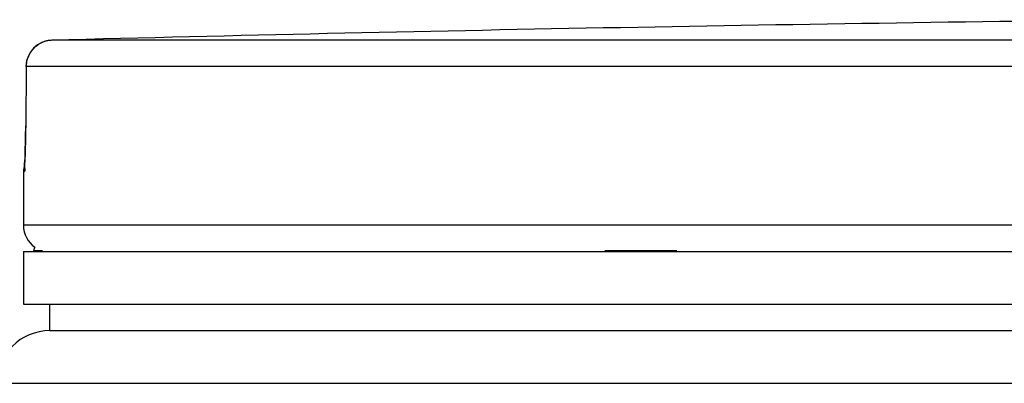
# Model space of a CAD drawing. Header units: millimetres. Extents: x 0 to 420, y 0 to 297.
# Tile 28 of 34: x 338.92 to 342.09, y 268.46 to 269.64. Entities that reach past the tile are written whole.
import ezdxf

# ---------------------------------------------------------------- set-up
doc = ezdxf.new("R2010")
doc.units = ezdxf.units.MM
doc.header["$LTSCALE"] = 23.1
doc.layers.get('0').update_dxf_attribs({"linetype": 'CONTINUOUS'})
doc.layers.add('01_GLOBAL', color=7, linetype='CONTINUOUS')

msp = doc.modelspace()

# ---------------------------------------------------------------- linework, layer by layer
at = {"color": 9, "linetype": 'Continuous'}
for p, q in [((345.0587, 269.5699), (339.0202, 269.5699)), ((338.9375, 269.4849), (338.9363, 269.2938)), ((338.9375, 269.4849), (338.9374, 269.4855)), ((345.0544, 269.4849), (338.9375, 269.4849)), ((338.9363, 269.2938), (338.9362, 269.2943)), ((338.9303, 269.1447), (338.9288, 269.1447)), ((351.8488, 268.9727), (338.9288, 268.9727)), ((338.9628, 268.8911), (338.9903, 268.8911)), ((340.8051, 268.8911), (341.0373, 268.8911))]:
    msp.add_line(p, q, dxfattribs=at)
at = {"color": 7, "linetype": 'Continuous'}
for p, q in [((338.9374, 269.4855), (338.9362, 269.2943)), ((338.9362, 269.2943), (338.9361, 269.2783)), ((338.9359, 269.2638), (338.9356, 269.2499)), ((338.9361, 269.2783), (338.9359, 269.2638)), ((338.9353, 269.2367), (338.935, 269.2243)), ((338.9356, 269.2499), (338.9353, 269.2367)), ((338.9343, 269.2023), (338.9339, 269.1928)), ((338.9347, 269.2128), (338.9343, 269.2023)), ((338.935, 269.2243), (338.9347, 269.2128)), ((338.9339, 269.1928), (338.9335, 269.1844)), ((338.9288, 269.1447), (338.9288, 268.9727)), ((338.9288, 268.8877), (338.9288, 268.7177)), ((338.9288, 268.8877), (351.8488, 268.8877)), ((338.9628, 268.8877), (338.9628, 268.8911)), ((338.9288, 268.7177), (351.8488, 268.7177)), ((339.0138, 268.6327), (339.0138, 268.7177)), ((339.0138, 268.6327), (351.7638, 268.6327))]:
    msp.add_line(p, q, dxfattribs=at)
for points in [[(338.9329, 269.1739), (338.9326, 269.1684), (338.9324, 269.1661), (338.9323, 269.164), (338.9321, 269.1623), (338.932, 269.1609), (338.9319, 269.1599), (338.9319, 269.1596)], [(338.9335, 269.1844), (338.9331, 269.1771), (338.9329, 269.1739)]]:
    msp.add_lwpolyline(points, dxfattribs=at)
for centre, radius, start, end in [((345.3888, 24.1302), 245.5223, 90.655481, 91.486375), ((339.0224, 269.4849), 0.085, 91.4864, 179.6289), ((339.0138, 269.1447), 0.085, 163.0533, 180), ((339.0138, 268.9727), 0.085, 180, 235.7356), ((338.9849, 268.8911), 0.0221, 148.6217, 180)]:
    msp.add_arc(centre, radius, start, end, dxfattribs=at)
at = {"color": 9, "linetype": 'Continuous'}
for centre, radius, start, end in [((339.0239, 269.4815), 0.0886, 112.0165, 113.769), ((339.0238, 269.4819), 0.0881, 106.6749, 112.0212), ((339.0234, 269.4834), 0.0866, 102.7775, 106.6743), ((339.0229, 269.4853), 0.0847, 99.3134, 102.7775), ((339.0223, 269.4891), 0.0808, 91.5404, 99.3514), ((336.0283, 269.3077), 2.908, 357.8524, 359.726)]:
    msp.add_arc(centre, radius, start, end, dxfattribs=at)
msp.add_open_spline([(338.9375, 269.4849), (338.9375, 269.5158), (338.9599, 269.5501), (338.9882, 269.5626)], degree=3, dxfattribs=at)
for points, knots in [([(338.9343, 269.1988), (338.9338, 269.1854), (338.9278, 269.1738), (338.9351, 269.1448), (338.9303, 269.1447)], [0, 0, 0, 0, 0.737028, 1, 1, 1, 1]), ([(338.9303, 269.1447), (338.9303, 269.1473), (338.9306, 269.1526), (338.9314, 269.1579), (338.9319, 269.1605)], [0, 0, 0, 0, 0.497733, 1, 1, 1, 1])]:
    msp.add_open_spline(points, degree=3, knots=knots, dxfattribs=at)
at = {"layer": '01_GLOBAL', "color": 7, "linetype": 'Continuous'}
msp.add_line((339.0138, 268.6327), (351.7638, 268.6327), dxfattribs=at)
at = {"layer": '01_GLOBAL', "color": 9, "linetype": 'Continuous'}
msp.add_line((338.8438, 268.4627), (351.9338, 268.4627), dxfattribs=at)
at = {"layer": '01_GLOBAL', "color": 7, "linetype": 'Continuous'}
msp.add_arc((339.0138, 268.4627), 0.17, 90, 180, dxfattribs=at)

doc.saveas('drawing.dxf')
